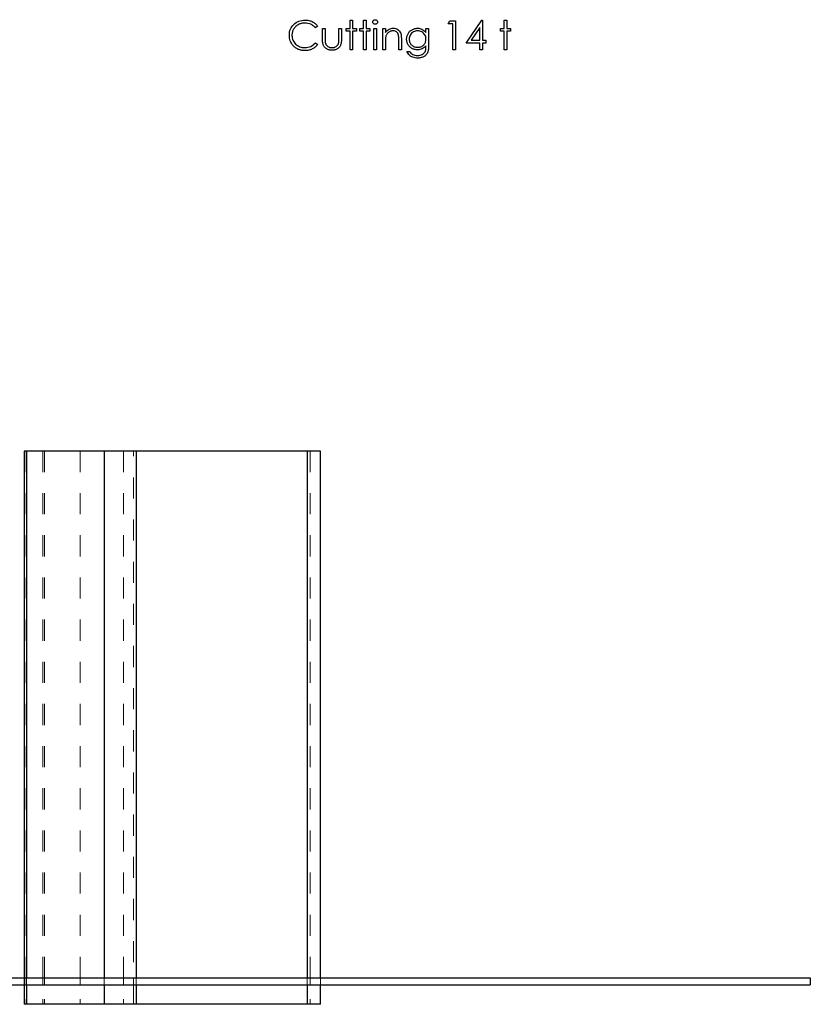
# Model space of a CAD drawing. Header units: inches. Extents: x 370 to 474, y 80 to 168.
# Tile 60 of 170: x 424.77 to 428.52, y 79.91 to 84.58. Entities that reach past the tile are written whole.
import ezdxf

# ---------------------------------------------------------------- set-up
doc = ezdxf.new("R2010")
doc.units = ezdxf.units.IN
doc.header["$LTSCALE"] = 0.5
doc.header["$MEASUREMENT"] = 0
doc.linetypes.add('HIDDEN', pattern=[0.225, 0.15, -0.075])
doc.layers.add('APP-M-S', color=30, linetype='Continuous')
doc.layers.add('PUN-M-S2', color=1, linetype='Continuous')

msp = doc.modelspace()

# ---------------------------------------------------------------- linework, layer by layer
at = {"color": 7, "linetype": 'Continuous'}
for p, q in [((426.0581, 84.5497), (426.0624, 84.5553)), ((426.0624, 84.5553), (426.0674, 84.5606)), ((426.0674, 84.5606), (426.0728, 84.5655)), ((426.0728, 84.5655), (426.0786, 84.5697)), ((426.0788, 84.5527), (426.0759, 84.5502)), ((426.0786, 84.5697), (426.0847, 84.5732)), ((426.0818, 84.5551), (426.0788, 84.5527)), ((426.0851, 84.5573), (426.0818, 84.5551)), ((426.0847, 84.5732), (426.0912, 84.5761)), ((426.0886, 84.5593), (426.0851, 84.5573)), ((426.0922, 84.5612), (426.0886, 84.5593)), ((426.0912, 84.5761), (426.098, 84.5784)), ((426.0958, 84.5628), (426.0922, 84.5612)), ((426.0996, 84.5641), (426.0958, 84.5628)), ((426.098, 84.5784), (426.1051, 84.58)), ((426.1035, 84.5652), (426.0996, 84.5641)), ((426.1074, 84.566), (426.1035, 84.5652)), ((426.1051, 84.58), (426.1126, 84.5809)), ((426.1114, 84.5666), (426.1074, 84.566)), ((426.1154, 84.567), (426.1114, 84.5666)), ((426.1126, 84.5809), (426.1204, 84.5813)), ((426.1196, 84.5671), (426.1154, 84.567)), ((426.1271, 84.5668), (426.1196, 84.5671)), ((426.1196, 84.5671), (426.1196, 84.5671)), ((426.1204, 84.5813), (426.1204, 84.5813)), ((426.1204, 84.5813), (426.1251, 84.5812)), ((426.1251, 84.5812), (426.1297, 84.5808)), ((426.1343, 84.5657), (426.1271, 84.5668)), ((426.1297, 84.5808), (426.1342, 84.5802)), ((426.1342, 84.5802), (426.1386, 84.5794)), ((426.1411, 84.5639), (426.1343, 84.5657)), ((426.1386, 84.5794), (426.1429, 84.5783)), ((426.1477, 84.5613), (426.1411, 84.5639)), ((426.1429, 84.5783), (426.1471, 84.577)), ((426.1471, 84.577), (426.1511, 84.5755)), ((426.1509, 84.5597), (426.1477, 84.5613)), ((426.1539, 84.558), (426.1509, 84.5597)), ((426.1511, 84.5755), (426.1551, 84.5737)), ((426.1568, 84.5562), (426.1539, 84.558)), ((426.1551, 84.5737), (426.1588, 84.5717)), ((426.1596, 84.5541), (426.1568, 84.5562)), ((426.1588, 84.5717), (426.1625, 84.5695)), ((426.1623, 84.5519), (426.1596, 84.5541)), ((426.1649, 84.5495), (426.1623, 84.5519)), ((426.1625, 84.5695), (426.1659, 84.5671)), ((426.1659, 84.5671), (426.1692, 84.5646)), ((426.1692, 84.5646), (426.1723, 84.5618)), ((426.1805, 84.5525), (426.1697, 84.5442)), ((426.1723, 84.5618), (426.1752, 84.5589)), ((426.1752, 84.5589), (426.1779, 84.5558)), ((426.1779, 84.5558), (426.1805, 84.5525)), ((426.3342, 84.5813), (426.3465, 84.5813)), ((426.3342, 84.5406), (426.3342, 84.5813)), ((426.3465, 84.5813), (426.3465, 84.5813)), ((426.3465, 84.5813), (426.3465, 84.5406)), ((426.3978, 84.5813), (426.4101, 84.5813)), ((426.3978, 84.5406), (426.3978, 84.5813)), ((426.4101, 84.5813), (426.4101, 84.5813)), ((426.4101, 84.5813), (426.4101, 84.5406)), ((426.4419, 84.5724), (426.4422, 84.5745)), ((426.4422, 84.5703), (426.4419, 84.5724)), ((426.4419, 84.5724), (426.4419, 84.5724)), ((426.4422, 84.5745), (426.4428, 84.5765)), ((426.4428, 84.5684), (426.4422, 84.5703)), ((426.4428, 84.5765), (426.4438, 84.5783)), ((426.4438, 84.5666), (426.4428, 84.5684)), ((426.4438, 84.5783), (426.4453, 84.5799)), ((426.4453, 84.565), (426.4438, 84.5666)), ((426.4453, 84.5799), (426.4471, 84.5813)), ((426.4471, 84.5636), (426.4453, 84.565)), ((426.4471, 84.5813), (426.449, 84.5823)), ((426.449, 84.5626), (426.4471, 84.5636)), ((426.449, 84.5823), (426.4511, 84.5829)), ((426.4511, 84.562), (426.449, 84.5626)), ((426.4511, 84.5829), (426.4534, 84.583)), ((426.4534, 84.5618), (426.4511, 84.562)), ((426.4534, 84.583), (426.4557, 84.5829)), ((426.4557, 84.562), (426.4534, 84.5618)), ((426.4534, 84.5618), (426.4534, 84.5618)), ((426.4557, 84.5829), (426.4578, 84.5823)), ((426.4578, 84.5626), (426.4557, 84.562)), ((426.4578, 84.5823), (426.4597, 84.5813)), ((426.4597, 84.5636), (426.4578, 84.5626)), ((426.4597, 84.5813), (426.4615, 84.5799)), ((426.4615, 84.565), (426.4597, 84.5636)), ((426.4615, 84.5799), (426.463, 84.5783)), ((426.463, 84.5666), (426.4615, 84.565)), ((426.463, 84.5783), (426.464, 84.5765)), ((426.464, 84.5684), (426.463, 84.5666)), ((426.464, 84.5765), (426.4647, 84.5745)), ((426.4647, 84.5703), (426.464, 84.5684)), ((426.4647, 84.5745), (426.4649, 84.5724)), ((426.4649, 84.5724), (426.4647, 84.5703)), ((426.4649, 84.5724), (426.4649, 84.5724)), ((426.8006, 84.5636), (426.8086, 84.5777)), ((426.8218, 84.5636), (426.8006, 84.5636)), ((426.8006, 84.5636), (426.8006, 84.5636)), ((426.8086, 84.5777), (426.8341, 84.5777)), ((426.8218, 84.4399), (426.8218, 84.5636)), ((426.8218, 84.5636), (426.8218, 84.5636)), ((426.8341, 84.5777), (426.8341, 84.5777)), ((426.8341, 84.5777), (426.8341, 84.4399)), ((426.8854, 84.4717), (426.9606, 84.5813)), ((426.9606, 84.5813), (426.9631, 84.5813)), ((426.9631, 84.5813), (426.9631, 84.5813)), ((426.9631, 84.5813), (426.9631, 84.4859)), ((427.0655, 84.5813), (427.0779, 84.5813)), ((427.0655, 84.5406), (427.0655, 84.5813)), ((427.0779, 84.5813), (427.0779, 84.5813)), ((427.0779, 84.5813), (427.0779, 84.5406)), ((426.0462, 84.5096), (426.0465, 84.5171)), ((426.0465, 84.5026), (426.0462, 84.5096)), ((426.0462, 84.5096), (426.0462, 84.5096)), ((426.0465, 84.5171), (426.0475, 84.5242)), ((426.0475, 84.5242), (426.0492, 84.531)), ((426.0492, 84.531), (426.0515, 84.5375)), ((426.0515, 84.5375), (426.0545, 84.5437)), ((426.0545, 84.5437), (426.0581, 84.5497)), ((426.0587, 84.5128), (426.0586, 84.5087)), ((426.0586, 84.5087), (426.0586, 84.5087)), ((426.0586, 84.5087), (426.0589, 84.5026)), ((426.0591, 84.5167), (426.0587, 84.5128)), ((426.0597, 84.5206), (426.0591, 84.5167)), ((426.0605, 84.5243), (426.0597, 84.5206)), ((426.0616, 84.528), (426.0605, 84.5243)), ((426.063, 84.5315), (426.0616, 84.528)), ((426.0646, 84.535), (426.063, 84.5315)), ((426.0664, 84.5383), (426.0646, 84.535)), ((426.0685, 84.5415), (426.0664, 84.5383)), ((426.0708, 84.5446), (426.0685, 84.5415)), ((426.0732, 84.5475), (426.0708, 84.5446)), ((426.0759, 84.5502), (426.0732, 84.5475)), ((426.1673, 84.5469), (426.1649, 84.5495)), ((426.1697, 84.5442), (426.1673, 84.5469)), ((426.1697, 84.5442), (426.1697, 84.5442)), ((426.2034, 84.5406), (426.2158, 84.5406)), ((426.2034, 84.4925), (426.2034, 84.5406)), ((426.2158, 84.5406), (426.2158, 84.5406)), ((426.2158, 84.5406), (426.2158, 84.4939)), ((426.2812, 84.4939), (426.2812, 84.5406)), ((426.2812, 84.5406), (426.2812, 84.5406)), ((426.2812, 84.5406), (426.2935, 84.5406)), ((426.2935, 84.5406), (426.2935, 84.5406)), ((426.2935, 84.5406), (426.2935, 84.4916)), ((426.3165, 84.5283), (426.3165, 84.5406)), ((426.3165, 84.5406), (426.3165, 84.5406)), ((426.3165, 84.5406), (426.3342, 84.5406)), ((426.3342, 84.5283), (426.3165, 84.5283)), ((426.3165, 84.5283), (426.3165, 84.5283)), ((426.3342, 84.5406), (426.3342, 84.5406)), ((426.3342, 84.4399), (426.3342, 84.5283)), ((426.3342, 84.5283), (426.3342, 84.5283)), ((426.3465, 84.5406), (426.3465, 84.5406)), ((426.3465, 84.5406), (426.3642, 84.5406)), ((426.3642, 84.5283), (426.3465, 84.5283)), ((426.3465, 84.5283), (426.3465, 84.5283)), ((426.3465, 84.5283), (426.3465, 84.4399)), ((426.3642, 84.5406), (426.3642, 84.5406)), ((426.3642, 84.5406), (426.3642, 84.5283)), ((426.3642, 84.5283), (426.3642, 84.5283)), ((426.3801, 84.5283), (426.3801, 84.5406)), ((426.3801, 84.5406), (426.3801, 84.5406)), ((426.3801, 84.5406), (426.3978, 84.5406)), ((426.3978, 84.5283), (426.3801, 84.5283)), ((426.3801, 84.5283), (426.3801, 84.5283)), ((426.3978, 84.5406), (426.3978, 84.5406)), ((426.3978, 84.4399), (426.3978, 84.5283)), ((426.3978, 84.5283), (426.3978, 84.5283)), ((426.4101, 84.5406), (426.4101, 84.5406)), ((426.4101, 84.5406), (426.4278, 84.5406)), ((426.4278, 84.5283), (426.4101, 84.5283)), ((426.4101, 84.5283), (426.4101, 84.5283)), ((426.4101, 84.5283), (426.4101, 84.4399)), ((426.4278, 84.5406), (426.4278, 84.5406)), ((426.4278, 84.5406), (426.4278, 84.5283)), ((426.4278, 84.5283), (426.4278, 84.5283)), ((426.4472, 84.5406), (426.4596, 84.5406)), ((426.4472, 84.4399), (426.4472, 84.5406)), ((426.4596, 84.5406), (426.4596, 84.5406)), ((426.4596, 84.5406), (426.4596, 84.4399)), ((426.4896, 84.5406), (426.502, 84.5406)), ((426.4896, 84.4399), (426.4896, 84.5406)), ((426.502, 84.5406), (426.502, 84.5406)), ((426.502, 84.5406), (426.502, 84.5225)), ((426.502, 84.5225), (426.5061, 84.5273)), ((426.502, 84.5225), (426.502, 84.5225)), ((426.5048, 84.5061), (426.5039, 84.5034)), ((426.5058, 84.5088), (426.5048, 84.5061)), ((426.5071, 84.5114), (426.5058, 84.5088)), ((426.5061, 84.5273), (426.5103, 84.5315)), ((426.5086, 84.5138), (426.5071, 84.5114)), ((426.5103, 84.5161), (426.5086, 84.5138)), ((426.5103, 84.5315), (426.5148, 84.5349)), ((426.5121, 84.5183), (426.5103, 84.5161)), ((426.5142, 84.5204), (426.5121, 84.5183)), ((426.5165, 84.5224), (426.5142, 84.5204)), ((426.5148, 84.5349), (426.5195, 84.5377)), ((426.5189, 84.5242), (426.5165, 84.5224)), ((426.5214, 84.5257), (426.5189, 84.5242)), ((426.5195, 84.5377), (426.5244, 84.5397)), ((426.524, 84.527), (426.5214, 84.5257)), ((426.5267, 84.5281), (426.524, 84.527)), ((426.5244, 84.5397), (426.5295, 84.5412)), ((426.5294, 84.529), (426.5267, 84.5281)), ((426.5323, 84.5296), (426.5294, 84.529)), ((426.5295, 84.5412), (426.5348, 84.5421)), ((426.5352, 84.5299), (426.5323, 84.5296)), ((426.5348, 84.5421), (426.5403, 84.5424)), ((426.5382, 84.53), (426.5352, 84.5299)), ((426.5432, 84.5297), (426.5382, 84.53)), ((426.5382, 84.53), (426.5382, 84.53)), ((426.5403, 84.5424), (426.5403, 84.5424)), ((426.5403, 84.5424), (426.5459, 84.5421)), ((426.5477, 84.5288), (426.5432, 84.5297)), ((426.5459, 84.5421), (426.5511, 84.541)), ((426.5517, 84.5273), (426.5477, 84.5288)), ((426.5511, 84.541), (426.556, 84.5392)), ((426.5553, 84.5251), (426.5517, 84.5273)), ((426.5583, 84.5223), (426.5553, 84.5251)), ((426.556, 84.5392), (426.5606, 84.5367)), ((426.5608, 84.5189), (426.5583, 84.5223)), ((426.5606, 84.5367), (426.5648, 84.5336)), ((426.5627, 84.5149), (426.5608, 84.5189)), ((426.5641, 84.5102), (426.5627, 84.5149)), ((426.5645, 84.5086), (426.5641, 84.5102)), ((426.5641, 84.5102), (426.5641, 84.5102)), ((426.5648, 84.5066), (426.5645, 84.5086)), ((426.5648, 84.5336), (426.5684, 84.53)), ((426.565, 84.5043), (426.5648, 84.5066)), ((426.5652, 84.5016), (426.565, 84.5043)), ((426.5684, 84.53), (426.5713, 84.526)), ((426.5713, 84.526), (426.5737, 84.5214)), ((426.5737, 84.5214), (426.5747, 84.5188)), ((426.5747, 84.5188), (426.5756, 84.5159)), ((426.5756, 84.5159), (426.5763, 84.5127)), ((426.5763, 84.5127), (426.5769, 84.5091)), ((426.5769, 84.5091), (426.5774, 84.5051)), ((426.5774, 84.5051), (426.5777, 84.5009)), ((426.6044, 84.504), (426.6054, 84.5072)), ((426.6054, 84.5072), (426.6066, 84.5104)), ((426.6066, 84.5104), (426.608, 84.5134)), ((426.608, 84.5134), (426.6096, 84.5165)), ((426.6096, 84.5165), (426.6114, 84.5194)), ((426.6114, 84.5194), (426.6134, 84.5222)), ((426.6134, 84.5222), (426.6156, 84.5247)), ((426.6156, 84.5247), (426.6179, 84.5272)), ((426.6181, 84.5055), (426.6164, 84.5006)), ((426.6179, 84.5272), (426.6204, 84.5295)), ((426.6204, 84.5102), (426.6181, 84.5055)), ((426.6204, 84.5295), (426.623, 84.5316)), ((426.6234, 84.5146), (426.6204, 84.5102)), ((426.623, 84.5316), (426.6259, 84.5336)), ((426.6268, 84.5185), (426.6234, 84.5146)), ((426.6259, 84.5336), (426.6288, 84.5354)), ((426.6308, 84.5219), (426.6268, 84.5185)), ((426.6288, 84.5354), (426.6319, 84.5371)), ((426.6352, 84.5248), (426.6308, 84.5219)), ((426.6319, 84.5371), (426.635, 84.5385)), ((426.635, 84.5385), (426.6382, 84.5397)), ((426.6401, 84.5271), (426.6352, 84.5248)), ((426.6382, 84.5397), (426.6414, 84.5407)), ((426.6451, 84.5287), (426.6401, 84.5271)), ((426.6414, 84.5407), (426.6447, 84.5414)), ((426.6447, 84.5414), (426.648, 84.542)), ((426.6503, 84.5297), (426.6451, 84.5287)), ((426.648, 84.542), (426.6513, 84.5423)), ((426.6557, 84.53), (426.6503, 84.5297)), ((426.6513, 84.5423), (426.6547, 84.5424)), ((426.6547, 84.5424), (426.6547, 84.5424)), ((426.6547, 84.5424), (426.6602, 84.5421)), ((426.6609, 84.5297), (426.6557, 84.53)), ((426.6602, 84.5421), (426.6656, 84.5413)), ((426.6659, 84.5288), (426.6609, 84.5297)), ((426.6656, 84.5413), (426.6708, 84.54)), ((426.6707, 84.5271), (426.6659, 84.5288)), ((426.6754, 84.5249), (426.6707, 84.5271)), ((426.6708, 84.54), (426.6757, 84.5381)), ((426.6797, 84.5221), (426.6754, 84.5249)), ((426.6757, 84.5381), (426.6806, 84.5356)), ((426.6835, 84.5189), (426.6797, 84.5221)), ((426.6806, 84.5356), (426.6853, 84.5322)), ((426.6868, 84.5151), (426.6835, 84.5189)), ((426.6853, 84.5322), (426.69, 84.528)), ((426.6896, 84.5109), (426.6868, 84.5151)), ((426.6917, 84.5064), (426.6896, 84.5109)), ((426.69, 84.528), (426.6946, 84.523)), ((426.6933, 84.5015), (426.6917, 84.5064)), ((426.6946, 84.5406), (426.7069, 84.5406)), ((426.6946, 84.523), (426.6946, 84.5406)), ((426.6946, 84.523), (426.6946, 84.523)), ((426.7069, 84.5406), (426.7069, 84.5406)), ((426.7069, 84.5406), (426.7069, 84.4607)), ((426.9507, 84.5457), (426.9097, 84.4859)), ((426.9507, 84.4859), (426.9507, 84.5457)), ((426.9507, 84.5457), (426.9507, 84.5457)), ((427.0479, 84.5283), (427.0479, 84.5406)), ((427.0479, 84.5406), (427.0479, 84.5406)), ((427.0479, 84.5406), (427.0655, 84.5406)), ((427.0655, 84.5283), (427.0479, 84.5283)), ((427.0479, 84.5283), (427.0479, 84.5283)), ((427.0655, 84.5406), (427.0655, 84.5406)), ((427.0655, 84.4399), (427.0655, 84.5283)), ((427.0655, 84.5283), (427.0655, 84.5283)), ((427.0779, 84.5406), (427.0779, 84.5406)), ((427.0779, 84.5406), (427.0956, 84.5406)), ((427.0956, 84.5283), (427.0779, 84.5283)), ((427.0779, 84.5283), (427.0779, 84.5283)), ((427.0779, 84.5283), (427.0779, 84.4399)), ((427.0956, 84.5406), (427.0956, 84.5406)), ((427.0956, 84.5406), (427.0956, 84.5283)), ((427.0956, 84.5283), (427.0956, 84.5283)), ((426.0473, 84.4958), (426.0465, 84.5026)), ((426.0487, 84.4892), (426.0473, 84.4958)), ((426.0506, 84.483), (426.0487, 84.4892)), ((426.053, 84.477), (426.0506, 84.483)), ((426.056, 84.4712), (426.053, 84.477)), ((426.0596, 84.4657), (426.056, 84.4712)), ((426.0589, 84.5026), (426.0597, 84.4968)), ((426.0637, 84.4605), (426.0596, 84.4657)), ((426.0597, 84.4968), (426.061, 84.4912)), ((426.061, 84.4912), (426.063, 84.4859)), ((426.063, 84.4859), (426.0654, 84.4808)), ((426.0663, 84.4576), (426.0637, 84.4605)), ((426.0637, 84.4605), (426.0637, 84.4605)), ((426.0654, 84.4808), (426.0685, 84.476)), ((426.0691, 84.4549), (426.0663, 84.4576)), ((426.0685, 84.476), (426.072, 84.4715)), ((426.072, 84.4715), (426.0761, 84.4672)), ((426.0761, 84.4672), (426.0807, 84.4633)), ((426.0807, 84.4633), (426.0855, 84.4599)), ((426.0855, 84.4599), (426.0906, 84.4571)), ((426.1475, 84.4563), (426.1535, 84.4595)), ((426.1535, 84.4595), (426.1592, 84.4635)), ((426.1592, 84.4635), (426.1646, 84.4681)), ((426.1646, 84.4681), (426.1697, 84.4735)), ((426.1697, 84.4735), (426.1697, 84.4735)), ((426.1697, 84.4735), (426.1805, 84.4653)), ((426.175, 84.4588), (426.1721, 84.4558)), ((426.1778, 84.462), (426.175, 84.4588)), ((426.1805, 84.4653), (426.1778, 84.462)), ((426.1805, 84.4653), (426.1805, 84.4653)), ((426.2035, 84.4874), (426.2034, 84.4925)), ((426.2034, 84.4925), (426.2034, 84.4925)), ((426.2037, 84.4825), (426.2035, 84.4874)), ((426.2041, 84.4781), (426.2037, 84.4825)), ((426.2047, 84.4739), (426.2041, 84.4781)), ((426.2054, 84.4701), (426.2047, 84.4739)), ((426.2062, 84.4666), (426.2054, 84.4701)), ((426.2073, 84.4634), (426.2062, 84.4666)), ((426.2084, 84.4606), (426.2073, 84.4634)), ((426.2097, 84.4581), (426.2084, 84.4606)), ((426.2112, 84.4556), (426.2097, 84.4581)), ((426.2158, 84.4939), (426.2158, 84.4939)), ((426.2158, 84.4939), (426.2158, 84.4898)), ((426.2158, 84.4898), (426.2159, 84.4861)), ((426.2159, 84.4861), (426.2161, 84.4826)), ((426.2161, 84.4826), (426.2163, 84.4795)), ((426.2163, 84.4795), (426.2166, 84.4767)), ((426.2166, 84.4767), (426.2169, 84.4743)), ((426.2169, 84.4743), (426.2173, 84.4722)), ((426.2173, 84.4722), (426.2178, 84.4704)), ((426.2178, 84.4704), (426.2178, 84.4704)), ((426.2178, 84.4704), (426.2186, 84.4682)), ((426.2186, 84.4682), (426.2196, 84.466)), ((426.2196, 84.466), (426.2207, 84.464)), ((426.2207, 84.464), (426.222, 84.4622)), ((426.222, 84.4622), (426.2235, 84.4604)), ((426.2235, 84.4604), (426.2252, 84.4588)), ((426.2252, 84.4588), (426.227, 84.4573)), ((426.2681, 84.4557), (426.2718, 84.4585)), ((426.2718, 84.4585), (426.2749, 84.4618)), ((426.2749, 84.4618), (426.2773, 84.4654)), ((426.2773, 84.4654), (426.2791, 84.4694)), ((426.2791, 84.4694), (426.2796, 84.4711)), ((426.2791, 84.4694), (426.2791, 84.4694)), ((426.2796, 84.4711), (426.28, 84.4731)), ((426.28, 84.4731), (426.2804, 84.4756)), ((426.2804, 84.4756), (426.2807, 84.4784)), ((426.2807, 84.4784), (426.2809, 84.4817)), ((426.2809, 84.4817), (426.281, 84.4854)), ((426.281, 84.4854), (426.2811, 84.4895)), ((426.2811, 84.4895), (426.2812, 84.4939)), ((426.2812, 84.4939), (426.2812, 84.4939)), ((426.2872, 84.4579), (426.2858, 84.4555)), ((426.2886, 84.4605), (426.2872, 84.4579)), ((426.2897, 84.4633), (426.2886, 84.4605)), ((426.2908, 84.4664), (426.2897, 84.4633)), ((426.2916, 84.4698), (426.2908, 84.4664)), ((426.2923, 84.4735), (426.2916, 84.4698)), ((426.2929, 84.4775), (426.2923, 84.4735)), ((426.2932, 84.4819), (426.2929, 84.4775)), ((426.2935, 84.4866), (426.2932, 84.4819)), ((426.2935, 84.4916), (426.2935, 84.4916)), ((426.2935, 84.4916), (426.2935, 84.4866)), ((426.5021, 84.4854), (426.502, 84.4811)), ((426.502, 84.4811), (426.502, 84.4764)), ((426.502, 84.4764), (426.502, 84.4764)), ((426.502, 84.4764), (426.502, 84.4399)), ((426.5023, 84.4894), (426.5021, 84.4854)), ((426.5025, 84.4929), (426.5023, 84.4894)), ((426.5027, 84.4961), (426.5025, 84.4929)), ((426.5031, 84.4989), (426.5027, 84.4961)), ((426.5035, 84.5013), (426.5031, 84.4989)), ((426.5039, 84.5034), (426.5035, 84.5013)), ((426.5039, 84.5034), (426.5039, 84.5034)), ((426.5654, 84.4986), (426.5652, 84.5016)), ((426.5655, 84.4952), (426.5654, 84.4986)), ((426.5656, 84.4914), (426.5655, 84.4952)), ((426.5656, 84.4873), (426.5656, 84.4914)), ((426.5656, 84.4399), (426.5656, 84.4873)), ((426.5656, 84.4873), (426.5656, 84.4873)), ((426.5777, 84.5009), (426.5779, 84.4963)), ((426.5779, 84.4963), (426.578, 84.4914)), ((426.578, 84.4914), (426.578, 84.4914)), ((426.578, 84.4914), (426.578, 84.4399)), ((426.6027, 84.4906), (426.6028, 84.4941)), ((426.6028, 84.4872), (426.6027, 84.4906)), ((426.6027, 84.4906), (426.6027, 84.4906)), ((426.6028, 84.4941), (426.6031, 84.4974)), ((426.6031, 84.4838), (426.6028, 84.4872)), ((426.6031, 84.4974), (426.6037, 84.5008)), ((426.6036, 84.4806), (426.6031, 84.4838)), ((426.6044, 84.4774), (426.6036, 84.4806)), ((426.6037, 84.5008), (426.6044, 84.504)), ((426.6053, 84.4742), (426.6044, 84.4774)), ((426.6065, 84.4711), (426.6053, 84.4742)), ((426.6078, 84.4681), (426.6065, 84.4711)), ((426.6093, 84.4652), (426.6078, 84.4681)), ((426.6111, 84.4624), (426.6093, 84.4652)), ((426.613, 84.4597), (426.6111, 84.4624)), ((426.6151, 84.4572), (426.613, 84.4597)), ((426.6154, 84.4954), (426.6151, 84.4901)), ((426.6151, 84.4901), (426.6151, 84.4901)), ((426.6151, 84.4901), (426.6152, 84.4861)), ((426.6152, 84.4861), (426.6158, 84.4823)), ((426.6164, 84.5006), (426.6154, 84.4954)), ((426.6158, 84.4823), (426.6166, 84.4786)), ((426.6166, 84.4786), (426.6179, 84.4752)), ((426.6179, 84.4752), (426.6194, 84.4719)), ((426.6194, 84.4719), (426.6213, 84.4687)), ((426.6213, 84.4687), (426.6236, 84.4658)), ((426.6236, 84.4658), (426.6262, 84.463)), ((426.6262, 84.463), (426.629, 84.4605)), ((426.629, 84.4605), (426.6321, 84.4583)), ((426.6321, 84.4583), (426.6354, 84.4565)), ((426.6745, 84.4565), (426.6778, 84.4583)), ((426.6778, 84.4583), (426.6809, 84.4605)), ((426.6809, 84.4605), (426.6837, 84.4629)), ((426.6837, 84.4629), (426.6862, 84.4657)), ((426.6862, 84.4657), (426.6884, 84.4687)), ((426.6884, 84.4687), (426.6903, 84.4719)), ((426.6903, 84.4719), (426.6919, 84.4752)), ((426.6946, 84.4592), (426.6907, 84.4549)), ((426.6919, 84.4752), (426.693, 84.4788)), ((426.693, 84.4788), (426.6939, 84.4826)), ((426.6943, 84.4963), (426.6933, 84.5015)), ((426.6939, 84.4826), (426.6944, 84.4866)), ((426.6946, 84.4908), (426.6943, 84.4963)), ((426.6944, 84.4866), (426.6946, 84.4908)), ((426.6946, 84.4908), (426.6946, 84.4908)), ((426.6946, 84.454), (426.6946, 84.4592)), ((426.6946, 84.4592), (426.6946, 84.4592)), ((426.7069, 84.4607), (426.7069, 84.4607)), ((426.7069, 84.4607), (426.7069, 84.4556)), ((426.9507, 84.4717), (426.8854, 84.4717)), ((426.8854, 84.4717), (426.8854, 84.4717)), ((426.9097, 84.4859), (426.9097, 84.4859)), ((426.9097, 84.4859), (426.9507, 84.4859)), ((426.9507, 84.4399), (426.9507, 84.4717)), ((426.9507, 84.4717), (426.9507, 84.4717)), ((426.9631, 84.4859), (426.9631, 84.4859)), ((426.9631, 84.4859), (426.979, 84.4859)), ((426.979, 84.4717), (426.9631, 84.4717)), ((426.9631, 84.4717), (426.9631, 84.4717)), ((426.9631, 84.4717), (426.9631, 84.4399)), ((426.979, 84.4859), (426.979, 84.4859)), ((426.979, 84.4859), (426.979, 84.4717)), ((426.979, 84.4717), (426.979, 84.4717)), ((426.072, 84.4523), (426.0691, 84.4549)), ((426.075, 84.45), (426.072, 84.4523)), ((426.0782, 84.4478), (426.075, 84.45)), ((426.0814, 84.4458), (426.0782, 84.4478)), ((426.0848, 84.444), (426.0814, 84.4458)), ((426.0883, 84.4424), (426.0848, 84.444)), ((426.0919, 84.441), (426.0883, 84.4424)), ((426.0906, 84.4571), (426.096, 84.4547)), ((426.0957, 84.4398), (426.0919, 84.441)), ((426.0995, 84.4388), (426.0957, 84.4398)), ((426.096, 84.4547), (426.1017, 84.4529)), ((426.1035, 84.4379), (426.0995, 84.4388)), ((426.1017, 84.4529), (426.1076, 84.4516)), ((426.1075, 84.4373), (426.1035, 84.4379)), ((426.1117, 84.4368), (426.1075, 84.4373)), ((426.1076, 84.4516), (426.1139, 84.4508)), ((426.1161, 84.4365), (426.1117, 84.4368)), ((426.1139, 84.4508), (426.1204, 84.4505)), ((426.1205, 84.4364), (426.1161, 84.4365)), ((426.1204, 84.4505), (426.1276, 84.4509)), ((426.1204, 84.4505), (426.1204, 84.4505)), ((426.1252, 84.4365), (426.1205, 84.4364)), ((426.1205, 84.4364), (426.1205, 84.4364)), ((426.1298, 84.4369), (426.1252, 84.4365)), ((426.1276, 84.4509), (426.1345, 84.452)), ((426.1342, 84.4375), (426.1298, 84.4369)), ((426.1386, 84.4383), (426.1342, 84.4375)), ((426.1345, 84.452), (426.1411, 84.4538)), ((426.1428, 84.4394), (426.1386, 84.4383)), ((426.1411, 84.4538), (426.1475, 84.4563)), ((426.1469, 84.4407), (426.1428, 84.4394)), ((426.1509, 84.4422), (426.1469, 84.4407)), ((426.1548, 84.444), (426.1509, 84.4422)), ((426.1586, 84.4459), (426.1548, 84.444)), ((426.1622, 84.4481), (426.1586, 84.4459)), ((426.1657, 84.4505), (426.1622, 84.4481)), ((426.1689, 84.4531), (426.1657, 84.4505)), ((426.1721, 84.4558), (426.1689, 84.4531)), ((426.2129, 84.4533), (426.2112, 84.4556)), ((426.2147, 84.4512), (426.2129, 84.4533)), ((426.2166, 84.4492), (426.2147, 84.4512)), ((426.2187, 84.4473), (426.2166, 84.4492)), ((426.221, 84.4456), (426.2187, 84.4473)), ((426.2235, 84.4441), (426.221, 84.4456)), ((426.2261, 84.4427), (426.2235, 84.4441)), ((426.2288, 84.4415), (426.2261, 84.4427)), ((426.227, 84.4573), (426.2289, 84.4559)), ((426.2317, 84.4405), (426.2288, 84.4415)), ((426.2289, 84.4559), (426.2333, 84.4536)), ((426.2348, 84.4397), (426.2317, 84.4405)), ((426.2333, 84.4536), (426.238, 84.4519)), ((426.238, 84.439), (426.2348, 84.4397)), ((426.238, 84.4519), (426.2432, 84.4509)), ((426.2414, 84.4385), (426.238, 84.439)), ((426.2449, 84.4383), (426.2414, 84.4385)), ((426.2432, 84.4509), (426.2487, 84.4505)), ((426.2486, 84.4382), (426.2449, 84.4383)), ((426.2523, 84.4383), (426.2486, 84.4382)), ((426.2486, 84.4382), (426.2486, 84.4382)), ((426.2487, 84.4505), (426.2542, 84.4509)), ((426.2487, 84.4505), (426.2487, 84.4505)), ((426.2558, 84.4385), (426.2523, 84.4383)), ((426.2542, 84.4509), (426.2593, 84.4518)), ((426.2591, 84.439), (426.2558, 84.4385)), ((426.2624, 84.4397), (426.2591, 84.439)), ((426.2593, 84.4518), (426.2639, 84.4535)), ((426.2654, 84.4405), (426.2624, 84.4397)), ((426.2639, 84.4535), (426.2681, 84.4557)), ((426.2683, 84.4415), (426.2654, 84.4405)), ((426.271, 84.4427), (426.2683, 84.4415)), ((426.2736, 84.4441), (426.271, 84.4427)), ((426.276, 84.4456), (426.2736, 84.4441)), ((426.2783, 84.4473), (426.276, 84.4456)), ((426.2804, 84.4492), (426.2783, 84.4473)), ((426.2824, 84.4512), (426.2804, 84.4492)), ((426.2841, 84.4533), (426.2824, 84.4512)), ((426.2858, 84.4555), (426.2841, 84.4533)), ((426.3465, 84.4399), (426.3342, 84.4399)), ((426.3342, 84.4399), (426.3342, 84.4399)), ((426.3465, 84.4399), (426.3465, 84.4399)), ((426.4101, 84.4399), (426.3978, 84.4399)), ((426.3978, 84.4399), (426.3978, 84.4399)), ((426.4101, 84.4399), (426.4101, 84.4399)), ((426.4596, 84.4399), (426.4472, 84.4399)), ((426.4472, 84.4399), (426.4472, 84.4399)), ((426.4596, 84.4399), (426.4596, 84.4399)), ((426.502, 84.4399), (426.4896, 84.4399)), ((426.4896, 84.4399), (426.4896, 84.4399)), ((426.502, 84.4399), (426.502, 84.4399)), ((426.578, 84.4399), (426.5656, 84.4399)), ((426.5656, 84.4399), (426.5656, 84.4399)), ((426.578, 84.4399), (426.578, 84.4399)), ((426.6072, 84.4273), (426.6045, 84.4329)), ((426.6045, 84.4329), (426.6045, 84.4329)), ((426.6045, 84.4329), (426.6168, 84.4329)), ((426.6101, 84.4223), (426.6072, 84.4273)), ((426.6131, 84.4182), (426.6101, 84.4223)), ((426.6163, 84.4147), (426.6131, 84.4182)), ((426.6174, 84.4548), (426.6151, 84.4572)), ((426.6197, 84.4117), (426.6163, 84.4147)), ((426.6168, 84.4329), (426.6168, 84.4329)), ((426.6168, 84.4329), (426.6199, 84.4282)), ((426.6199, 84.4526), (426.6174, 84.4548)), ((426.6236, 84.4091), (426.6197, 84.4117)), ((426.6225, 84.4505), (426.6199, 84.4526)), ((426.6199, 84.4282), (426.6235, 84.4243)), ((426.6253, 84.4486), (426.6225, 84.4505)), ((426.6235, 84.4243), (426.6275, 84.4209)), ((426.6282, 84.4468), (426.6253, 84.4486)), ((426.6275, 84.4209), (426.6319, 84.4182)), ((426.6313, 84.4452), (426.6282, 84.4468)), ((426.6344, 84.4438), (426.6313, 84.4452)), ((426.6319, 84.4182), (426.6368, 84.4161)), ((426.6376, 84.4426), (426.6344, 84.4438)), ((426.6354, 84.4565), (426.6389, 84.455)), ((426.6368, 84.4161), (426.6422, 84.4146)), ((426.6408, 84.4417), (426.6376, 84.4426)), ((426.6389, 84.455), (426.6426, 84.4538)), ((426.6441, 84.4409), (426.6408, 84.4417)), ((426.6422, 84.4146), (426.6482, 84.4138)), ((426.6426, 84.4538), (426.6465, 84.453)), ((426.6475, 84.4404), (426.6441, 84.4409)), ((426.6465, 84.453), (426.6506, 84.4525)), ((426.6509, 84.4401), (426.6475, 84.4404)), ((426.6482, 84.4138), (426.6547, 84.4135)), ((426.6506, 84.4525), (426.6549, 84.4523)), ((426.6543, 84.4399), (426.6509, 84.4401)), ((426.6602, 84.4403), (426.6543, 84.4399)), ((426.6543, 84.4399), (426.6543, 84.4399)), ((426.6547, 84.4135), (426.6612, 84.4138)), ((426.6547, 84.4135), (426.6547, 84.4135)), ((426.6549, 84.4523), (426.6593, 84.4525)), ((426.6549, 84.4523), (426.6549, 84.4523)), ((426.6593, 84.4525), (426.6635, 84.453)), ((426.6658, 84.4412), (426.6602, 84.4403)), ((426.6612, 84.4138), (426.6671, 84.4146)), ((426.6635, 84.453), (426.6674, 84.4538)), ((426.6713, 84.4427), (426.6658, 84.4412)), ((426.6671, 84.4146), (426.6725, 84.4161)), ((426.6674, 84.4538), (426.6711, 84.455)), ((426.6711, 84.455), (426.6745, 84.4565)), ((426.6767, 84.4449), (426.6713, 84.4427)), ((426.6725, 84.4161), (426.6774, 84.4182)), ((426.6818, 84.4477), (426.6767, 84.4449)), ((426.6774, 84.4182), (426.6817, 84.4207)), ((426.6817, 84.4207), (426.6853, 84.4236)), ((426.6864, 84.451), (426.6818, 84.4477)), ((426.6853, 84.4236), (426.6883, 84.4267)), ((426.6907, 84.4549), (426.6864, 84.451)), ((426.6883, 84.4267), (426.6906, 84.4302)), ((426.6916, 84.4127), (426.6888, 84.4105)), ((426.6906, 84.4302), (426.6916, 84.4321)), ((426.6916, 84.4321), (426.6924, 84.4344)), ((426.6941, 84.4151), (426.6916, 84.4127)), ((426.6924, 84.4344), (426.693, 84.4369)), ((426.693, 84.4369), (426.6936, 84.4398)), ((426.6936, 84.4398), (426.694, 84.4429)), ((426.694, 84.4429), (426.6943, 84.4463)), ((426.6964, 84.4176), (426.6941, 84.4151)), ((426.6943, 84.4463), (426.6945, 84.45)), ((426.6945, 84.45), (426.6946, 84.454)), ((426.6946, 84.454), (426.6946, 84.454)), ((426.6985, 84.4204), (426.6964, 84.4176)), ((426.7003, 84.4233), (426.6985, 84.4204)), ((426.7019, 84.4265), (426.7003, 84.4233)), ((426.7033, 84.4298), (426.7019, 84.4265)), ((426.7041, 84.4325), (426.7033, 84.4298)), ((426.7033, 84.4298), (426.7033, 84.4298)), ((426.7049, 84.4355), (426.7041, 84.4325)), ((426.7055, 84.4388), (426.7049, 84.4355)), ((426.706, 84.4425), (426.7055, 84.4388)), ((426.7064, 84.4465), (426.706, 84.4425)), ((426.7067, 84.4509), (426.7064, 84.4465)), ((426.7069, 84.4556), (426.7067, 84.4509)), ((426.8341, 84.4399), (426.8218, 84.4399)), ((426.8218, 84.4399), (426.8218, 84.4399)), ((426.8341, 84.4399), (426.8341, 84.4399)), ((426.9631, 84.4399), (426.9507, 84.4399)), ((426.9507, 84.4399), (426.9507, 84.4399)), ((426.9631, 84.4399), (426.9631, 84.4399)), ((427.0779, 84.4399), (427.0655, 84.4399)), ((427.0655, 84.4399), (427.0655, 84.4399)), ((427.0779, 84.4399), (427.0779, 84.4399)), ((426.628, 84.4068), (426.6236, 84.4091)), ((426.6329, 84.4048), (426.628, 84.4068)), ((426.6381, 84.4032), (426.6329, 84.4048)), ((426.6437, 84.402), (426.6381, 84.4032)), ((426.6496, 84.4013), (426.6437, 84.402)), ((426.6559, 84.4011), (426.6496, 84.4013)), ((426.6602, 84.4012), (426.6559, 84.4011)), ((426.6559, 84.4011), (426.6559, 84.4011)), ((426.6643, 84.4016), (426.6602, 84.4012)), ((426.6683, 84.4021), (426.6643, 84.4016)), ((426.6721, 84.403), (426.6683, 84.4021)), ((426.6758, 84.404), (426.6721, 84.403)), ((426.6793, 84.4053), (426.6758, 84.404)), ((426.6826, 84.4068), (426.6793, 84.4053)), ((426.6858, 84.4085), (426.6826, 84.4068)), ((426.6888, 84.4105), (426.6858, 84.4085))]:
    msp.add_line(p, q, dxfattribs=at)
at = {"layer": 'APP-M-S', "linetype": 'Continuous', "lineweight": 25}
for p, q in [((424.6191, 80.0367), (428.5191, 80.0367)), ((428.5191, 80.0367), (428.5191, 80.0047)), ((424.6191, 80.0047), (428.5191, 80.0047))]:
    msp.add_line(p, q, dxfattribs=at)
at = {"layer": 'APP-M-S', "linetype": 'HIDDEN', "lineweight": 18}
for p, q in [((424.7871, 80.0367), (424.7871, 80.0047)), ((424.7903, 80.0367), (424.7903, 80.0047)), ((424.7903, 80.0367), (424.7903, 80.0047)), ((424.7986, 80.0367), (424.7986, 80.0047)), ((424.7986, 80.0367), (424.7986, 80.0047)), ((424.8756, 80.0367), (424.8756, 80.0047)), ((424.8756, 80.0367), (424.8756, 80.0047)), ((424.8839, 80.0367), (424.8839, 80.0047)), ((424.8839, 80.0367), (424.8839, 80.0047)), ((425.0525, 80.0367), (425.0525, 80.0047)), ((425.0525, 80.0367), (425.0525, 80.0047)), ((425.167, 80.0367), (425.167, 80.0047)), ((425.167, 80.0367), (425.167, 80.0047)), ((425.2593, 80.0367), (425.2593, 80.0047)), ((425.2593, 80.0367), (425.2593, 80.0047)), ((425.3059, 80.0047), (425.3059, 80.0367)), ((425.3194, 80.0367), (425.3194, 80.0047)), ((425.3194, 80.0367), (425.3194, 80.0047)), ((426.1304, 80.0367), (426.1304, 80.0047)), ((426.1304, 80.0367), (426.1304, 80.0047)), ((426.1454, 80.0367), (426.1454, 80.0047)), ((426.1454, 80.0367), (426.1454, 80.0047)), ((426.1941, 80.0047), (426.1941, 80.0367))]:
    msp.add_line(p, q, dxfattribs=at)
at = {"layer": 'PUN-M-S2', "linetype": 'Continuous', "lineweight": 25}
for p, q in [((424.7871, 82.5367), (424.7871, 80.0367)), ((424.7986, 82.5367), (424.7871, 82.5367)), ((425.167, 82.5367), (424.7986, 82.5367)), ((424.7986, 82.5367), (424.7986, 80.0367)), ((425.3194, 82.5367), (425.167, 82.5367)), ((425.167, 82.5367), (425.167, 80.0367)), ((426.1304, 82.5367), (425.3194, 82.5367)), ((425.3194, 82.5367), (425.3194, 80.0367)), ((426.1941, 82.5367), (426.1304, 82.5367)), ((426.1304, 82.5367), (426.1304, 80.0367)), ((426.1941, 80.0367), (426.1941, 82.5367)), ((424.7871, 80.0047), (424.7871, 79.9117)), ((424.7986, 80.0047), (424.7986, 79.9117)), ((425.167, 80.0047), (425.167, 79.9117)), ((425.3194, 80.0047), (425.3194, 79.9117)), ((426.1304, 80.0047), (426.1304, 79.9117)), ((426.1941, 79.9117), (426.1941, 80.0047)), ((424.7986, 79.9117), (424.7871, 79.9117)), ((425.167, 79.9117), (424.7986, 79.9117)), ((425.3194, 79.9117), (425.167, 79.9117)), ((426.1304, 79.9117), (425.3194, 79.9117)), ((426.1941, 79.9117), (426.1304, 79.9117))]:
    msp.add_line(p, q, dxfattribs=at)
at = {"layer": 'PUN-M-S2', "linetype": 'HIDDEN', "lineweight": 18}
for p, q in [((424.7903, 82.5367), (424.7903, 79.9117)), ((424.7903, 82.5367), (424.7903, 79.9117)), ((424.7986, 82.5367), (424.7986, 79.9117)), ((424.8756, 82.5367), (424.8756, 79.9117)), ((424.8756, 82.5367), (424.8756, 79.9117)), ((424.8839, 82.5367), (424.8839, 79.9117)), ((424.8839, 82.5367), (424.8839, 79.9117)), ((425.0525, 82.5367), (425.0525, 79.9117)), ((425.0525, 82.5367), (425.0525, 79.9117)), ((425.167, 82.5367), (425.167, 79.9117)), ((425.2593, 82.5367), (425.2593, 79.9117)), ((425.2593, 82.5367), (425.2593, 79.9117)), ((425.3059, 79.9117), (425.3059, 82.5367)), ((425.3194, 82.5367), (425.3194, 79.9117)), ((426.1304, 82.5367), (426.1304, 79.9117)), ((426.1454, 82.5367), (426.1454, 79.9117)), ((426.1454, 82.5367), (426.1454, 79.9117)), ((424.7871, 80.0367), (424.7871, 80.0047)), ((424.7986, 80.0367), (424.7986, 80.0047)), ((425.167, 80.0367), (425.167, 80.0047)), ((425.3194, 80.0367), (425.3194, 80.0047)), ((426.1304, 80.0367), (426.1304, 80.0047)), ((426.1941, 80.0047), (426.1941, 80.0367))]:
    msp.add_line(p, q, dxfattribs=at)

doc.saveas('drawing.dxf')
